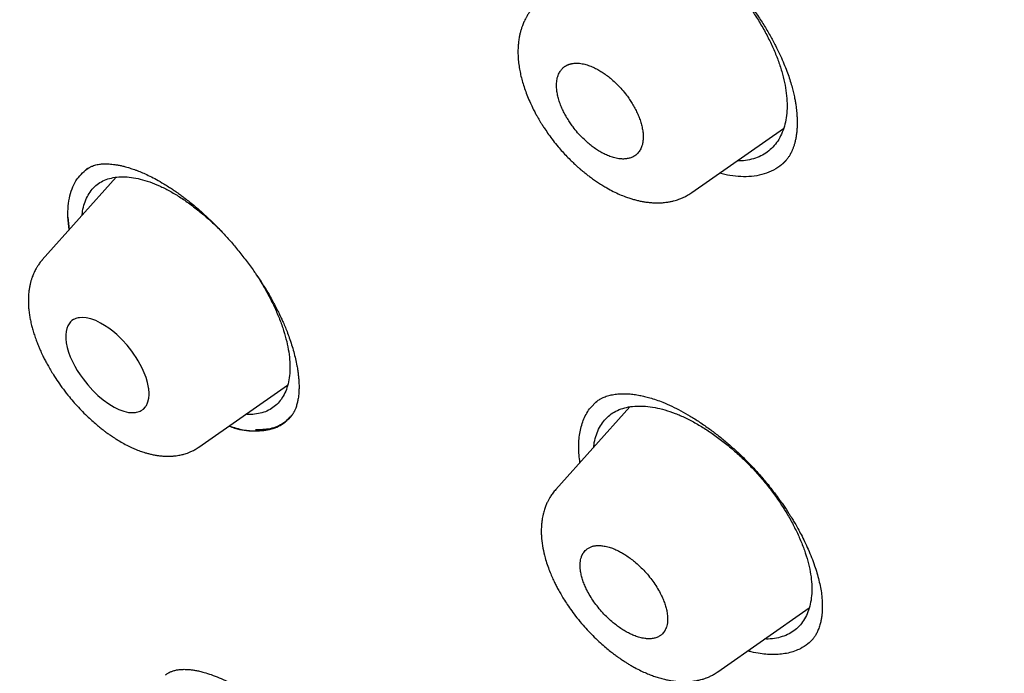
# Model space of a CAD drawing. Header units: millimetres. Extents: x 8 to 601, y 12 to 948.
# Tile 22 of 125: x 496 to 512, y 371 to 382. Entities that reach past the tile are written whole.
import ezdxf

# ---------------------------------------------------------------- set-up
doc = ezdxf.new("R2010")
doc.units = ezdxf.units.MM

msp = doc.modelspace()

# ---------------------------------------------------------------- linework, layer by layer
at = {"color": 7, "linetype": 'Continuous', "lineweight": 30}
for p, q in [((506.769, 378.998), (508.221, 380.014)), ((508.255, 379.5), (508.208, 379.452)), ((497.645, 379.24), (496.472, 377.931)), ((496.901, 378.409), (496.877, 378.607)), ((496.877, 378.607), (496.899, 378.407)), ((498.955, 374.961), (500.36, 375.945)), ((505.162, 375.586), (505.257, 375.682)), ((505.785, 375.599), (504.61, 374.288)), ((504.612, 374.287), (504.613, 374.288)), ((507.182, 371.398), (508.627, 372.41))]:
    msp.add_line(p, q, dxfattribs=at)
at = {"color": 7, "linetype": 'Continuous', "lineweight": 30, "flags": 128}
msp.add_lwpolyline([(497.61, 375.595), (497.687, 375.558), (497.764, 375.53), (497.84, 375.512), (497.895, 375.507), (497.947, 375.51), (497.967, 375.514), (497.987, 375.518), (498.005, 375.524), (498.023, 375.532), (498.041, 375.541), (498.074, 375.565), (498.106, 375.599), (498.114, 375.61), (498.122, 375.622), (498.129, 375.635), (498.135, 375.649), (498.141, 375.664), (498.147, 375.681), (498.16, 375.737), (498.164, 375.79), (498.164, 375.835), (498.162, 375.862), (498.159, 375.884), (498.157, 375.899), (498.156, 375.905), (498.156, 375.907), (498.156, 375.908), (498.156, 375.908), (498.156, 375.908), (498.156, 375.908), (498.156, 375.908), (498.156, 375.908), (498.156, 375.908), (498.156, 375.908), (498.14, 375.985), (498.117, 376.062), (498.087, 376.139), (498.054, 376.214), (498.024, 376.272), (497.992, 376.328), (497.959, 376.382), (497.925, 376.434), (497.89, 376.482), (497.815, 376.576), (497.736, 376.663), (497.652, 376.744), (497.589, 376.798), (497.524, 376.847), (497.46, 376.891), (497.396, 376.928), (497.319, 376.966), (497.242, 376.994), (497.166, 377.011), (497.111, 377.016), (497.059, 377.013), (497.039, 377.01), (497.02, 377.005), (497.002, 376.999), (496.984, 376.991), (496.967, 376.983), (496.942, 376.966), (496.918, 376.945), (496.896, 376.918), (496.876, 376.884), (496.86, 376.843), (496.849, 376.794), (496.843, 376.739), (496.844, 376.679), (496.851, 376.616), (496.866, 376.542), (496.888, 376.467), (496.916, 376.392), (496.949, 376.317), (496.986, 376.244), (497.027, 376.174), (497.071, 376.106), (497.117, 376.041), (497.191, 375.947), (497.271, 375.86), (497.354, 375.78), (497.439, 375.708), (497.525, 375.646), (497.61, 375.595)], dxfattribs=at)
at = {"color": 7, "linetype": 'Continuous', "lineweight": 30}
for points, knots in [([(546.31, 319.917), (546.414, 320.603), (546.621, 321.969), (546.63, 324.249), (546.489, 326.623), (546.21, 329.082), (545.791, 331.861), (545.206, 334.973), (544.448, 338.418), (543.505, 342.325), (542.383, 346.691), (541.162, 351.491), (539.875, 356.343), (538.436, 361.307), (537.042, 365.565), (535.764, 369.067), (534.688, 371.764), (533.463, 374.538), (532.048, 377.395), (530.493, 380.167), (528.807, 382.82), (527.026, 385.31), (525.063, 387.733), (522.988, 390.04), (520.858, 392.223), (518.345, 394.629), (515.447, 397.208), (512.175, 399.906), (508.912, 402.43), (505.667, 404.796), (502.447, 406.995), (499.265, 409.024), (496.13, 410.904), (493.032, 412.693), (489.945, 414.469), (486.867, 416.174), (483.815, 417.75), (480.813, 419.147), (477.885, 420.345), (475.044, 421.346), (472.303, 422.114), (469.989, 422.546), (468.089, 422.689), (466.567, 422.614), (465.194, 422.297), (464.031, 421.679), (463.132, 420.734), (462.45, 419.448), (461.999, 417.891), (461.884, 416.638), (461.829, 416.041)], [0, 0, 0, 0, 0.019898, 0.0396, 0.059164, 0.078622, 0.098012, 0.12334, 0.148581, 0.17373, 0.20787, 0.241963, 0.276211, 0.310624, 0.345209, 0.362608, 0.380134, 0.39781, 0.415671, 0.433755, 0.448995, 0.464411, 0.479836, 0.49507, 0.51012, 0.525029, 0.547188, 0.569187, 0.591087, 0.612948, 0.634795, 0.656565, 0.678193, 0.699626, 0.721058, 0.742686, 0.764457, 0.7863, 0.808166, 0.830063, 0.852062, 0.874222, 0.88913, 0.904182, 0.919413, 0.934843, 0.95025, 0.965501, 0.983579, 1, 1, 1, 1]), ([(544.101, 319.878), (544.186, 320.426), (544.357, 321.522), (544.405, 323.329), (544.343, 325.217), (544.175, 327.181), (543.925, 329.2), (543.545, 331.658), (542.994, 334.581), (542.241, 337.983), (541.364, 341.596), (540.38, 345.404), (539.346, 349.383), (538.284, 353.383), (537.143, 357.436), (535.878, 361.565), (534.681, 365.084), (533.614, 367.955), (532.744, 370.143), (531.787, 372.367), (530.725, 374.631), (529.537, 376.933), (528.317, 379.071), (527.089, 381.024), (525.891, 382.779), (524.595, 384.513), (523.059, 386.396), (521.273, 388.395), (519.254, 390.481), (517.052, 392.606), (514.679, 394.755), (512.145, 396.911), (509.6, 398.956), (507.056, 400.902), (504.307, 402.905), (501.364, 404.924), (498.239, 406.927), (495.143, 408.789), (492.07, 410.567), (489.007, 412.327), (485.964, 414.006), (482.962, 415.547), (480.214, 416.816), (477.723, 417.839), (475.479, 418.657), (473.301, 419.335), (471.201, 419.853), (469.312, 420.167), (467.644, 420.277), (466.197, 420.191), (465.011, 419.908), (464.08, 419.45), (463.376, 418.869), (462.806, 418.135), (462.314, 417.174), (461.937, 415.959), (461.7, 414.479), (461.609, 412.881), (461.637, 411.193), (461.761, 409.436), (462.028, 407.026), (462.513, 403.918), (463.277, 400.079), (464.173, 396.167), (465.154, 392.214), (466.166, 388.247), (467.144, 384.488), (468.132, 380.902), (469.144, 377.483), (470.265, 374.006), (471.363, 370.901), (472.399, 368.189), (473.336, 365.891), (474.36, 363.556), (475.474, 361.184), (476.317, 359.572), (476.739, 358.765)], [0, 0, 0, 0, 0.011709, 0.0234, 0.035079, 0.046745, 0.058401, 0.070053, 0.08835, 0.106637, 0.124908, 0.145647, 0.166375, 0.187119, 0.207887, 0.228673, 0.249479, 0.259892, 0.270315, 0.28075, 0.291198, 0.301658, 0.31213, 0.319994, 0.327864, 0.335737, 0.343609, 0.354092, 0.364563, 0.37502, 0.38755, 0.400066, 0.41258, 0.425091, 0.437599, 0.45323, 0.468841, 0.484431, 0.499999, 0.515569, 0.531166, 0.546782, 0.562408, 0.574915, 0.587424, 0.599934, 0.612454, 0.624987, 0.635443, 0.645912, 0.656393, 0.664263, 0.672136, 0.680006, 0.687871, 0.698343, 0.708803, 0.71925, 0.729685, 0.740108, 0.750521, 0.771326, 0.792113, 0.81288, 0.833624, 0.854353, 0.875091, 0.892532, 0.909986, 0.927451, 0.944927, 0.955919, 0.966921, 0.977933, 0.988958, 1, 1, 1, 1]), ([(492.139, 410.008), (492.234, 409.953), (492.422, 409.845), (492.696, 409.687), (492.957, 409.536), (493.206, 409.392), (493.44, 409.256), (493.66, 409.128), (493.867, 409.008), (494.06, 408.895), (494.243, 408.789), (494.413, 408.689), (494.572, 408.596), (494.718, 408.51), (494.853, 408.431), (494.981, 408.356), (495.107, 408.282), (495.37, 408.127), (495.773, 407.888), (496.32, 407.562), (497.019, 407.141), (497.867, 406.625), (498.864, 406.006), (499.696, 405.478), (500.363, 405.047), (500.865, 404.719), (501.373, 404.384), (501.889, 404.04), (502.417, 403.683), (502.834, 403.399), (503.136, 403.191), (503.319, 403.064), (503.504, 402.936), (503.691, 402.806), (503.88, 402.674), (504.068, 402.543), (504.251, 402.413), (504.429, 402.288), (504.598, 402.168), (504.758, 402.054), (504.907, 401.947), (505.044, 401.849), (505.175, 401.755), (505.313, 401.655), (505.465, 401.545), (505.636, 401.422), (505.817, 401.29), (506.009, 401.149), (506.212, 401), (506.519, 400.775), (506.923, 400.476), (507.399, 400.119), (507.85, 399.778), (508.279, 399.451), (508.706, 399.123), (509.276, 398.682), (509.987, 398.123), (510.668, 397.579), (511.179, 397.167), (511.523, 396.887), (511.876, 396.597), (512.185, 396.342), (512.449, 396.123), (512.663, 395.944), (512.875, 395.766), (513.079, 395.594), (513.268, 395.433), (513.442, 395.285), (513.601, 395.15), (513.745, 395.026), (513.881, 394.91), (514.017, 394.792), (514.163, 394.665), (514.323, 394.526), (514.5, 394.372), (514.695, 394.201), (514.905, 394.016), (515.195, 393.759), (515.556, 393.437), (515.978, 393.055), (516.386, 392.682), (516.784, 392.314), (517.175, 391.949), (517.622, 391.527), (518.125, 391.045), (518.683, 390.501), (519.238, 389.951), (519.789, 389.394), (520.336, 388.83), (520.839, 388.301), (521.299, 387.807), (521.718, 387.349), (522.133, 386.888), (522.543, 386.421), (522.95, 385.951), (523.345, 385.483), (523.729, 385.02), (524.1, 384.561), (524.464, 384.1), (524.823, 383.637), (525.175, 383.171), (525.523, 382.701), (525.869, 382.224), (526.155, 381.819), (526.383, 381.49), (526.555, 381.24), (526.722, 380.994), (526.88, 380.759), (527.026, 380.539), (527.159, 380.336), (527.27, 380.165), (527.36, 380.026), (527.432, 379.914), (527.503, 379.804), (527.576, 379.689), (527.655, 379.564), (527.742, 379.426), (527.835, 379.276), (527.941, 379.105), (528.059, 378.912), (528.188, 378.698), (528.321, 378.477), (528.478, 378.212), (528.654, 377.912), (528.858, 377.558), (529.065, 377.193), (529.275, 376.818), (529.498, 376.411), (529.735, 375.972), (529.984, 375.5), (530.223, 375.036), (530.489, 374.511), (530.779, 373.924), (531.091, 373.274), (531.394, 372.627), (531.688, 371.981), (531.912, 371.476), (532.073, 371.109), (532.172, 370.879), (532.272, 370.647), (532.371, 370.414), (532.47, 370.179), (532.567, 369.947), (532.66, 369.72), (532.746, 369.51), (532.825, 369.317), (532.896, 369.14), (532.964, 368.972), (533.028, 368.812), (533.09, 368.656), (533.153, 368.496), (533.223, 368.317), (533.301, 368.117), (533.387, 367.894), (533.478, 367.658), (533.57, 367.414), (533.663, 367.167), (533.797, 366.81), (533.967, 366.346), (534.167, 365.795), (534.354, 365.267), (534.53, 364.766), (534.7, 364.273), (534.866, 363.786), (535.082, 363.145), (535.344, 362.351), (535.668, 361.347), (536, 360.288), (536.339, 359.176), (536.675, 358.044), (537.008, 356.891), (537.339, 355.718), (537.662, 354.55), (537.977, 353.387), (538.354, 351.97), (538.789, 350.301), (539.283, 348.381), (539.675, 346.852), (539.968, 345.712), (540.161, 344.96), (540.353, 344.21), (540.544, 343.459), (540.734, 342.705), (540.888, 342.093), (541.005, 341.619), (541.088, 341.285), (541.172, 340.943), (541.241, 340.659), (541.295, 340.435), (541.335, 340.273), (541.373, 340.113), (541.41, 339.959), (541.445, 339.815), (541.476, 339.684), (541.504, 339.566), (541.529, 339.46), (541.552, 339.363), (541.574, 339.27), (541.596, 339.175), (541.619, 339.077), (541.644, 338.973), (541.67, 338.863), (541.697, 338.747), (541.725, 338.626), (541.755, 338.496), (541.787, 338.358), (541.82, 338.212), (541.869, 337.998), (541.932, 337.723), (542.006, 337.393), (542.076, 337.075), (542.144, 336.77), (542.208, 336.473), (542.299, 336.051), (542.415, 335.5), (542.57, 334.741), (542.734, 333.907), (542.903, 333), (543.061, 332.101), (543.208, 331.21), (543.341, 330.327), (543.433, 329.654), (543.494, 329.183), (543.527, 328.912), (543.559, 328.642), (543.59, 328.372), (543.619, 328.101), (543.65, 327.794), (543.684, 327.448), (543.71, 327.145), (543.729, 326.915), (543.74, 326.766), (543.75, 326.624), (543.759, 326.498), (543.767, 326.387), (543.773, 326.289), (543.779, 326.197), (543.784, 326.113), (543.788, 326.032), (543.793, 325.945), (543.798, 325.848), (543.803, 325.738), (543.809, 325.618), (543.814, 325.489), (543.819, 325.351), (543.824, 325.205), (543.829, 325.055), (543.832, 324.905), (543.835, 324.757), (543.837, 324.611), (543.839, 324.409), (543.839, 324.153), (543.836, 323.845), (543.829, 323.538), (543.82, 323.288), (543.81, 323.092), (543.802, 322.953), (543.794, 322.813), (543.785, 322.692), (543.778, 322.595), (543.772, 322.523), (543.767, 322.459), (543.762, 322.404), (543.758, 322.358), (543.754, 322.321), (543.751, 322.29), (543.749, 322.259), (543.745, 322.225), (543.741, 322.184), (543.736, 322.139), (543.731, 322.085), (543.724, 322.023), (543.715, 321.95), (543.705, 321.866), (543.693, 321.773), (543.68, 321.669), (543.664, 321.556), (543.645, 321.433), (543.624, 321.3), (543.6, 321.158), (543.572, 321.008), (543.542, 320.851), (543.507, 320.686), (543.468, 320.513), (543.439, 320.396), (543.424, 320.336)], [0, 0, 0, 0, 0.002938, 0.005744, 0.008416, 0.010954, 0.01336, 0.015593, 0.017697, 0.019674, 0.021521, 0.023275, 0.024894, 0.026381, 0.027734, 0.029011, 0.030294, 0.031584, 0.037035, 0.042605, 0.048243, 0.05831, 0.068375, 0.07844, 0.083473, 0.088505, 0.093571, 0.098743, 0.104025, 0.109422, 0.111232, 0.113057, 0.114897, 0.116752, 0.118621, 0.120505, 0.122344, 0.12408, 0.125789, 0.127385, 0.128868, 0.130239, 0.131503, 0.132795, 0.134387, 0.136086, 0.137893, 0.139807, 0.141828, 0.143949, 0.14894, 0.153834, 0.158122, 0.162355, 0.166586, 0.170816, 0.179275, 0.187729, 0.191056, 0.194457, 0.197959, 0.201564, 0.203665, 0.205798, 0.20795, 0.209988, 0.211882, 0.213599, 0.215177, 0.216614, 0.217911, 0.219231, 0.22069, 0.222288, 0.224025, 0.225993, 0.228114, 0.230325, 0.234713, 0.23896, 0.243065, 0.247039, 0.250986, 0.254935, 0.260647, 0.26636, 0.272072, 0.277784, 0.283494, 0.289203, 0.293688, 0.298176, 0.302666, 0.307161, 0.311663, 0.316169, 0.320461, 0.324745, 0.329025, 0.333302, 0.337578, 0.341862, 0.346212, 0.350639, 0.352896, 0.355173, 0.357442, 0.359577, 0.361563, 0.363399, 0.365086, 0.366159, 0.367161, 0.368103, 0.369121, 0.370252, 0.371497, 0.372855, 0.374326, 0.37614, 0.378098, 0.380157, 0.382191, 0.385316, 0.388358, 0.391872, 0.395271, 0.398605, 0.403002, 0.407324, 0.411572, 0.415796, 0.421831, 0.427868, 0.433908, 0.439951, 0.446025, 0.448184, 0.450361, 0.452558, 0.454773, 0.457007, 0.459253, 0.461425, 0.463497, 0.465273, 0.466968, 0.468582, 0.470116, 0.471579, 0.473103, 0.474728, 0.47675, 0.47891, 0.481208, 0.483611, 0.486014, 0.488411, 0.494028, 0.499591, 0.504631, 0.509572, 0.51442, 0.519241, 0.524064, 0.533537, 0.54301, 0.554287, 0.565565, 0.576843, 0.588926, 0.60101, 0.613094, 0.625177, 0.63726, 0.657399, 0.677538, 0.697679, 0.70559, 0.713502, 0.721413, 0.729324, 0.737258, 0.74531, 0.748786, 0.752327, 0.755962, 0.759692, 0.761397, 0.763122, 0.764863, 0.766526, 0.768057, 0.769455, 0.770721, 0.771855, 0.772858, 0.773836, 0.774846, 0.775887, 0.776994, 0.77821, 0.779421, 0.780722, 0.782116, 0.7836, 0.785176, 0.786826, 0.790513, 0.794075, 0.797511, 0.800821, 0.804011, 0.807169, 0.814613, 0.822056, 0.832126, 0.842195, 0.852263, 0.862331, 0.872398, 0.882466, 0.885623, 0.88878, 0.891937, 0.895094, 0.898271, 0.901536, 0.905986, 0.910596, 0.912451, 0.914274, 0.915988, 0.91759, 0.918864, 0.920057, 0.921171, 0.922206, 0.923162, 0.924138, 0.92539, 0.926753, 0.928227, 0.929812, 0.931544, 0.933391, 0.935293, 0.937177, 0.939044, 0.940894, 0.942728, 0.94675, 0.950689, 0.954666, 0.958762, 0.960602, 0.962465, 0.964352, 0.966249, 0.967345, 0.968329, 0.969199, 0.969957, 0.970603, 0.971091, 0.971487, 0.971883, 0.97236, 0.972915, 0.97355, 0.974265, 0.975148, 0.976173, 0.977347, 0.97867, 0.980144, 0.981767, 0.983541, 0.985466, 0.987542, 0.989769, 0.992105, 0.994588, 0.997219, 1, 1, 1, 1]), ([(504.941, 383.365), (504.949, 383.372), (504.967, 383.385), (505.002, 383.408), (505.044, 383.432), (505.088, 383.452), (505.126, 383.466), (505.156, 383.475), (505.186, 383.483), (505.222, 383.491), (505.26, 383.497), (505.297, 383.502), (505.338, 383.505), (505.387, 383.507), (505.448, 383.506), (505.517, 383.501), (505.592, 383.492), (505.658, 383.479), (505.713, 383.467), (505.754, 383.456), (505.788, 383.447), (505.814, 383.439), (505.837, 383.432), (505.869, 383.422), (505.917, 383.405), (505.986, 383.379), (506.069, 383.344), (506.165, 383.3), (506.271, 383.246), (506.382, 383.183), (506.505, 383.108), (506.638, 383.019), (506.782, 382.913), (506.93, 382.794), (507.08, 382.662), (507.231, 382.516), (507.381, 382.358), (507.528, 382.188), (507.667, 382.011), (507.794, 381.833), (507.907, 381.659), (508.007, 381.491), (508.09, 381.337), (508.158, 381.198), (508.214, 381.073), (508.262, 380.954), (508.303, 380.843), (508.336, 380.739), (508.363, 380.645), (508.381, 380.571), (508.393, 380.516), (508.4, 380.478), (508.406, 380.446), (508.412, 380.414), (508.417, 380.379), (508.423, 380.334), (508.429, 380.282), (508.434, 380.223), (508.437, 380.161), (508.438, 380.1), (508.436, 380.037), (508.432, 379.973), (508.424, 379.909), (508.414, 379.85), (508.402, 379.795), (508.39, 379.754), (508.38, 379.723), (508.372, 379.702), (508.364, 379.682), (508.356, 379.662), (508.346, 379.64), (508.332, 379.613), (508.313, 379.579), (508.288, 379.54), (508.267, 379.514), (508.255, 379.5)], [0, 0, 0, 0, 0.012486, 0.025621, 0.039439, 0.052701, 0.064101, 0.073696, 0.082857, 0.093164, 0.103349, 0.112618, 0.121616, 0.13334, 0.146958, 0.162604, 0.178147, 0.192844, 0.201989, 0.209937, 0.216215, 0.220817, 0.224368, 0.228442, 0.238104, 0.250052, 0.264296, 0.280841, 0.298704, 0.317169, 0.336238, 0.359247, 0.38308, 0.407741, 0.433242, 0.459598, 0.486692, 0.514499, 0.542774, 0.570092, 0.596245, 0.621233, 0.645052, 0.66454, 0.683169, 0.700942, 0.717862, 0.733933, 0.749001, 0.761998, 0.769263, 0.77556, 0.780891, 0.785459, 0.791395, 0.799265, 0.808452, 0.819345, 0.831043, 0.842829, 0.854703, 0.868299, 0.881982, 0.895704, 0.909173, 0.921298, 0.927459, 0.933299, 0.93894, 0.944383, 0.950534, 0.959092, 0.970193, 0.98383, 1, 1, 1, 1]), ([(506.516, 383.024), (506.572, 382.99), (506.685, 382.922), (506.852, 382.801), (507.018, 382.668), (507.179, 382.522), (507.334, 382.366), (507.482, 382.2), (507.621, 382.025), (507.75, 381.845), (507.866, 381.66), (507.969, 381.474), (508.059, 381.287), (508.134, 381.102), (508.195, 380.919), (508.24, 380.742), (508.268, 380.571), (508.28, 380.408), (508.274, 380.256), (508.253, 380.113), (508.216, 379.983), (508.163, 379.866), (508.095, 379.763), (508.013, 379.675), (507.916, 379.604), (507.807, 379.551), (507.684, 379.516), (507.578, 379.499), (507.509, 379.5), (507.488, 379.501)], [0, 0, 0, 0, 0.037772, 0.075572, 0.113406, 0.151271, 0.189166, 0.227106, 0.265127, 0.303143, 0.341067, 0.378942, 0.416783, 0.454591, 0.49236, 0.530088, 0.567789, 0.605505, 0.643277, 0.681107, 0.718975, 0.756851, 0.794703, 0.832508, 0.870267, 0.907999, 0.945732, 0.983488, 1, 1, 1, 1]), ([(504.259, 381.942), (504.244, 381.924), (504.215, 381.89), (504.179, 381.838), (504.151, 381.793), (504.13, 381.754), (504.114, 381.721), (504.099, 381.688), (504.085, 381.652), (504.069, 381.607), (504.054, 381.557), (504.04, 381.504), (504.028, 381.443), (504.019, 381.376), (504.013, 381.301), (504.01, 381.219), (504.014, 381.127), (504.023, 381.03), (504.039, 380.934), (504.059, 380.841), (504.084, 380.747), (504.115, 380.648), (504.153, 380.545), (504.195, 380.445), (504.237, 380.354), (504.274, 380.282), (504.301, 380.231), (504.32, 380.198), (504.334, 380.174), (504.35, 380.145), (504.373, 380.107), (504.402, 380.06), (504.444, 379.996), (504.499, 379.916), (504.569, 379.821), (504.642, 379.731), (504.716, 379.646), (504.785, 379.572), (504.851, 379.505), (504.91, 379.449), (504.958, 379.405), (504.996, 379.372), (505.03, 379.344), (505.066, 379.314), (505.11, 379.279), (505.163, 379.238), (505.224, 379.194), (505.289, 379.15), (505.354, 379.109), (505.432, 379.063), (505.521, 379.015), (505.621, 378.968), (505.708, 378.933), (505.782, 378.908), (505.844, 378.889), (505.905, 378.873), (505.964, 378.86), (506.026, 378.849), (506.093, 378.84), (506.165, 378.835), (506.227, 378.834), (506.274, 378.835), (506.305, 378.837), (506.339, 378.84), (506.38, 378.846), (506.428, 378.854), (506.477, 378.865), (506.522, 378.878), (506.56, 378.89), (506.599, 378.905), (506.646, 378.925), (506.705, 378.956), (506.747, 378.983), (506.769, 378.998)], [0, 0, 0, 0, 0.016048, 0.030508, 0.043392, 0.054391, 0.063151, 0.069859, 0.078811, 0.089926, 0.102636, 0.115244, 0.127636, 0.144796, 0.161164, 0.178775, 0.199257, 0.22129, 0.241353, 0.260351, 0.280141, 0.300761, 0.322215, 0.344179, 0.363188, 0.378328, 0.389624, 0.394936, 0.399168, 0.405118, 0.413174, 0.423337, 0.435102, 0.454805, 0.475961, 0.498601, 0.516882, 0.53586, 0.553139, 0.567752, 0.579704, 0.588857, 0.595649, 0.603762, 0.614576, 0.626763, 0.6412, 0.656378, 0.67121, 0.685697, 0.709072, 0.731492, 0.752633, 0.767455, 0.781357, 0.794594, 0.807819, 0.821138, 0.835952, 0.852837, 0.869784, 0.878461, 0.884931, 0.891855, 0.90126, 0.913157, 0.925596, 0.936392, 0.945532, 0.95382, 0.965371, 0.980766, 1, 1, 1, 1]), ([(505.393, 379.603), (505.419, 379.592), (505.471, 379.568), (505.55, 379.545), (505.623, 379.531), (505.688, 379.528), (505.736, 379.533), (505.773, 379.541), (505.8, 379.549), (505.827, 379.56), (505.862, 379.579), (505.903, 379.61), (505.943, 379.661), (505.971, 379.717), (505.987, 379.775), (505.996, 379.832), (505.998, 379.893), (505.993, 379.961), (505.98, 380.034), (505.96, 380.11), (505.934, 380.186), (505.902, 380.261), (505.866, 380.335), (505.825, 380.407), (505.781, 380.475), (505.727, 380.551), (505.661, 380.633), (505.58, 380.718), (505.502, 380.79), (505.429, 380.85), (505.372, 380.89), (505.327, 380.919), (505.293, 380.94), (505.258, 380.959), (505.21, 380.983), (505.146, 381.01), (505.067, 381.035), (504.994, 381.048), (504.929, 381.051), (504.887, 381.047), (504.859, 381.041), (504.845, 381.038), (504.832, 381.034), (504.818, 381.03), (504.805, 381.025), (504.793, 381.019), (504.78, 381.013), (504.77, 381.007), (504.76, 381.001), (504.75, 380.994), (504.738, 380.985), (504.724, 380.974), (504.709, 380.959), (504.693, 380.94), (504.677, 380.917), (504.661, 380.889), (504.647, 380.855), (504.635, 380.817), (504.627, 380.776), (504.623, 380.735), (504.622, 380.695), (504.623, 380.657), (504.628, 380.608), (504.638, 380.545), (504.658, 380.469), (504.684, 380.392), (504.716, 380.317), (504.752, 380.243), (504.793, 380.172), (504.837, 380.103), (504.891, 380.028), (504.957, 379.946), (505.037, 379.861), (505.115, 379.788), (505.188, 379.729), (505.256, 379.681), (505.325, 379.638), (505.371, 379.615), (505.393, 379.603)], [0, 0, 0, 0, 0.017728, 0.036703, 0.056928, 0.072924, 0.089627, 0.098246, 0.107043, 0.116017, 0.125168, 0.145984, 0.166807, 0.187638, 0.203129, 0.218705, 0.234366, 0.250113, 0.267181, 0.283832, 0.300068, 0.315891, 0.331302, 0.346303, 0.360898, 0.375087, 0.395656, 0.416319, 0.437084, 0.452734, 0.468449, 0.476334, 0.484236, 0.492156, 0.500094, 0.518002, 0.53707, 0.5573, 0.573242, 0.589841, 0.594096, 0.598392, 0.602729, 0.607107, 0.611526, 0.615987, 0.620488, 0.625032, 0.62772, 0.631871, 0.636594, 0.642392, 0.649265, 0.657213, 0.666235, 0.676333, 0.687505, 0.699773, 0.7113, 0.722088, 0.732135, 0.741442, 0.750009, 0.767157, 0.783868, 0.800143, 0.815984, 0.831392, 0.846371, 0.860921, 0.875046, 0.895552, 0.916174, 0.93692, 0.952571, 0.968299, 0.984108, 1, 1, 1, 1]), ([(497.16, 379.36), (497.168, 379.366), (497.183, 379.377), (497.206, 379.391), (497.226, 379.402), (497.246, 379.411), (497.271, 379.421), (497.302, 379.432), (497.339, 379.441), (497.375, 379.447), (497.409, 379.451), (497.447, 379.453), (497.487, 379.454), (497.53, 379.452), (497.575, 379.448), (497.624, 379.442), (497.677, 379.433), (497.733, 379.422), (497.787, 379.408), (497.833, 379.395), (497.873, 379.382), (497.912, 379.369), (497.953, 379.354), (498.009, 379.333), (498.083, 379.302), (498.177, 379.258), (498.283, 379.203), (498.383, 379.146), (498.468, 379.093), (498.531, 379.052), (498.584, 379.016), (498.626, 378.986), (498.669, 378.955), (498.722, 378.916), (498.792, 378.861), (498.875, 378.794), (498.967, 378.716), (499.064, 378.628), (499.172, 378.525), (499.292, 378.404), (499.422, 378.264), (499.554, 378.109), (499.686, 377.944), (499.806, 377.782), (499.912, 377.628), (500.003, 377.486), (500.075, 377.363), (500.132, 377.261), (500.176, 377.179), (500.216, 377.1), (500.25, 377.027), (500.283, 376.954), (500.317, 376.877), (500.353, 376.788), (500.389, 376.689), (500.425, 376.582), (500.458, 376.471), (500.486, 376.359), (500.507, 376.261), (500.521, 376.175), (500.53, 376.105), (500.536, 376.043), (500.539, 375.99), (500.541, 375.949), (500.541, 375.917), (500.541, 375.89), (500.54, 375.859), (500.538, 375.822), (500.534, 375.777), (500.527, 375.726), (500.516, 375.669), (500.505, 375.631), (500.499, 375.611)], [0, 0, 0, 0, 0.014022, 0.026034, 0.03603, 0.044105, 0.051775, 0.067181, 0.082167, 0.093672, 0.104623, 0.115967, 0.128109, 0.139103, 0.150722, 0.162946, 0.175777, 0.189212, 0.201723, 0.211638, 0.21972, 0.227395, 0.23587, 0.24515, 0.261532, 0.279832, 0.300059, 0.322232, 0.335935, 0.347665, 0.357409, 0.365158, 0.370902, 0.381131, 0.394085, 0.409699, 0.426791, 0.444872, 0.463945, 0.488144, 0.51378, 0.540852, 0.569325, 0.597889, 0.621263, 0.644239, 0.666817, 0.680177, 0.693398, 0.706478, 0.718651, 0.728985, 0.741885, 0.756437, 0.772925, 0.791342, 0.810957, 0.830867, 0.851062, 0.865365, 0.879579, 0.892241, 0.903097, 0.912665, 0.918677, 0.924747, 0.931377, 0.94029, 0.95162, 0.965356, 0.981484, 1, 1, 1, 1]), ([(508.263, 379.509), (508.231, 379.477), (508.162, 379.407), (508.03, 379.332), (507.88, 379.278), (507.718, 379.25), (507.549, 379.246), (507.379, 379.263), (507.262, 379.29), (507.206, 379.303)], [0, 0, 0, 0, 0.136226, 0.292954, 0.445155, 0.592812, 0.735896, 0.874408, 1, 1, 1, 1]), ([(496.877, 378.607), (496.877, 378.667), (496.878, 378.788), (496.916, 379.001), (497.007, 379.228), (497.142, 379.338), (497.209, 379.392)], [0, 0, 0, 0, 0.169056, 0.337863, 0.6745403, 1, 1, 1, 1]), ([(497.104, 378.636), (497.106, 378.658), (497.112, 378.726), (497.14, 378.826), (497.184, 378.936), (497.245, 379.031), (497.319, 379.11), (497.407, 379.172), (497.509, 379.216), (497.623, 379.242), (497.748, 379.25), (497.882, 379.24), (498.024, 379.213), (498.173, 379.168), (498.328, 379.106), (498.487, 379.028), (498.594, 378.962), (498.648, 378.929)], [0, 0, 0, 0, 0.0330382, 0.1022012, 0.1712811, 0.2402825, 0.3092234, 0.378152, 0.4471302, 0.5161979, 0.5853549, 0.654564, 0.7237711, 0.7929262, 0.8620034, 0.9310216, 1, 1, 1, 1]), ([(498.648, 378.929), (498.702, 378.893), (498.81, 378.821), (498.972, 378.695), (499.131, 378.557), (499.255, 378.441), (499.324, 378.368), (499.342, 378.348)], [0, 0, 0, 0, 0.228829, 0.457826, 0.687058, 0.91655, 1, 1, 1, 1]), ([(496.877, 378.607), (496.878, 378.542), (496.88, 378.476), (496.893, 378.402), (496.893, 378.401)], [0, 0, 0, 0, 0.9753889, 1, 1, 1, 1]), ([(496.474, 377.932), (496.458, 377.914), (496.43, 377.881), (496.398, 377.833), (496.374, 377.794), (496.356, 377.76), (496.34, 377.728), (496.326, 377.695), (496.312, 377.658), (496.298, 377.618), (496.285, 377.572), (496.274, 377.523), (496.264, 377.469), (496.256, 377.407), (496.251, 377.342), (496.25, 377.275), (496.252, 377.204), (496.258, 377.127), (496.269, 377.048), (496.283, 376.97), (496.3, 376.894), (496.321, 376.817), (496.346, 376.738), (496.373, 376.661), (496.398, 376.595), (496.418, 376.547), (496.434, 376.511), (496.448, 376.478), (496.466, 376.439), (496.49, 376.389), (496.521, 376.328), (496.559, 376.259), (496.602, 376.184), (496.655, 376.095), (496.723, 375.992), (496.806, 375.875), (496.893, 375.764), (496.98, 375.662), (497.065, 375.568), (497.152, 375.48), (497.235, 375.401), (497.31, 375.335), (497.376, 375.28), (497.432, 375.236), (497.475, 375.203), (497.507, 375.179), (497.531, 375.163), (497.555, 375.146), (497.586, 375.125), (497.628, 375.097), (497.689, 375.059), (497.765, 375.015), (497.852, 374.97), (497.923, 374.938), (497.98, 374.915), (498.022, 374.899), (498.063, 374.885), (498.108, 374.87), (498.159, 374.856), (498.215, 374.843), (498.272, 374.832), (498.328, 374.824), (498.387, 374.818), (498.452, 374.815), (498.515, 374.816), (498.569, 374.821), (498.615, 374.827), (498.653, 374.834), (498.687, 374.841), (498.72, 374.85), (498.754, 374.861), (498.795, 374.875), (498.842, 374.896), (498.898, 374.924), (498.936, 374.949), (498.956, 374.962)], [0, 0, 0, 0, 0.016469, 0.030005, 0.040593, 0.049399, 0.058075, 0.066632, 0.07496, 0.086005, 0.096575, 0.108412, 0.121849, 0.136127, 0.153179, 0.166784, 0.182699, 0.201259, 0.218799, 0.234937, 0.25247, 0.267991, 0.28505, 0.302757, 0.316903, 0.326973, 0.333141, 0.339616, 0.347877, 0.35792, 0.371485, 0.386522, 0.40252, 0.419484, 0.44362, 0.46952, 0.497237, 0.51921, 0.542116, 0.565423, 0.586557, 0.605193, 0.621336, 0.634986, 0.646142, 0.652845, 0.658154, 0.662914, 0.670086, 0.679941, 0.692416, 0.713051, 0.733409, 0.753196, 0.764246, 0.773819, 0.782317, 0.792361, 0.804452, 0.817934, 0.83218, 0.844292, 0.857008, 0.873436, 0.889056, 0.902077, 0.912495, 0.921659, 0.930299, 0.937179, 0.945604, 0.956327, 0.969199, 0.983765, 1, 1, 1, 1]), ([(499.85, 377.717), (499.888, 377.658), (499.965, 377.538), (500.067, 377.354), (500.158, 377.169), (500.236, 376.987), (500.299, 376.808), (500.348, 376.634), (500.381, 376.468), (500.398, 376.31), (500.398, 376.163), (500.383, 376.027), (500.353, 375.903), (500.307, 375.792), (500.247, 375.697), (500.173, 375.617), (500.084, 375.555), (499.983, 375.51), (499.869, 375.484), (499.773, 375.474), (499.713, 375.479), (499.697, 375.481)], [0, 0, 0, 0, 0.053176, 0.107908, 0.162569, 0.217169, 0.271712, 0.32621, 0.380697, 0.435221, 0.489817, 0.544485, 0.599196, 0.653906, 0.708573, 0.763169, 0.817703, 0.8722, 0.926698, 0.981236, 1, 1, 1, 1]), ([(505.246, 375.673), (505.255, 375.68), (505.271, 375.694), (505.297, 375.712), (505.321, 375.726), (505.342, 375.737), (505.366, 375.748), (505.395, 375.76), (505.43, 375.773), (505.469, 375.784), (505.51, 375.792), (505.551, 375.799), (505.593, 375.804), (505.638, 375.807), (505.695, 375.808), (505.767, 375.806), (505.853, 375.797), (505.937, 375.783), (506.019, 375.765), (506.106, 375.742), (506.202, 375.712), (506.318, 375.668), (506.449, 375.611), (506.594, 375.537), (506.741, 375.454), (506.894, 375.357), (507.045, 375.252), (507.191, 375.141), (507.329, 375.027), (507.466, 374.906), (507.602, 374.778), (507.734, 374.643), (507.864, 374.499), (507.99, 374.35), (508.106, 374.2), (508.191, 374.081), (508.25, 373.994), (508.286, 373.94), (508.315, 373.894), (508.34, 373.854), (508.368, 373.808), (508.405, 373.747), (508.451, 373.665), (508.503, 373.569), (508.558, 373.458), (508.614, 373.337), (508.668, 373.209), (508.714, 373.084), (508.752, 372.964), (508.783, 372.849), (508.808, 372.734), (508.824, 372.63), (508.833, 372.542), (508.836, 372.469), (508.836, 372.407), (508.834, 372.354), (508.83, 372.312), (508.826, 372.277), (508.822, 372.248), (508.817, 372.219), (508.81, 372.189), (508.802, 372.157), (508.792, 372.121), (508.779, 372.085), (508.766, 372.052), (508.753, 372.024), (508.74, 371.998), (508.727, 371.976), (508.714, 371.956), (508.701, 371.937), (508.684, 371.916), (508.664, 371.892), (508.648, 371.877), (508.64, 371.869)], [0, 0, 0, 0, 0.012543, 0.023515, 0.03291, 0.040718, 0.047468, 0.057517, 0.06918, 0.08139, 0.092626, 0.103165, 0.113713, 0.124383, 0.135232, 0.153125, 0.171244, 0.188036, 0.202535, 0.217734, 0.234829, 0.252905, 0.277142, 0.300096, 0.323201, 0.34746, 0.372875, 0.394855, 0.417089, 0.439499, 0.462086, 0.484852, 0.507669, 0.53207, 0.554988, 0.576445, 0.585737, 0.593803, 0.600633, 0.606227, 0.611295, 0.621233, 0.633346, 0.647623, 0.664052, 0.682562, 0.702118, 0.722318, 0.740514, 0.759187, 0.778331, 0.797839, 0.81354, 0.827786, 0.840159, 0.85098, 0.861058, 0.867938, 0.874853, 0.881816, 0.888932, 0.897282, 0.907144, 0.918191, 0.928075, 0.936823, 0.945542, 0.954422, 0.960452, 0.967988, 0.977097, 0.98777, 1, 1, 1, 1]), ([(500.499, 375.611), (500.495, 375.601), (500.489, 375.582), (500.479, 375.557), (500.47, 375.539), (500.464, 375.525), (500.457, 375.512), (500.447, 375.495), (500.439, 375.481), (500.434, 375.474), (500.434, 375.473)], [0, 0, 0, 0, 0.1881281, 0.3467303, 0.4761854, 0.5768219, 0.6762028, 0.813874, 0.9899075, 1, 1, 1, 1]), ([(504.994, 374.717), (504.989, 374.756), (504.977, 374.845), (504.973, 374.97), (504.979, 375.093), (504.995, 375.204), (505.02, 375.311), (505.056, 375.41), (505.102, 375.504), (505.142, 375.559), (505.162, 375.586)], [0, 0, 0, 0, 0.108467, 0.248533, 0.367821, 0.489464, 0.613481, 0.73989, 0.868716, 1, 1, 1, 1]), ([(505.213, 374.961), (505.216, 374.985), (505.223, 375.055), (505.253, 375.159), (505.301, 375.272), (505.365, 375.37), (505.443, 375.453), (505.536, 375.52), (505.643, 375.569), (505.763, 375.6), (505.894, 375.614), (506.034, 375.611), (506.183, 375.591), (506.34, 375.553), (506.502, 375.498), (506.668, 375.428), (506.781, 375.367), (506.837, 375.336)], [0, 0, 0, 0, 0.035396, 0.104387, 0.173311, 0.242162, 0.310943, 0.379687, 0.44847, 0.517353, 0.586331, 0.655366, 0.724404, 0.793393, 0.862309, 0.931168, 1, 1, 1, 1]), ([(499.431, 375.294), (499.461, 375.283), (499.598, 375.232), (499.82, 375.209), (500.08, 375.231), (500.29, 375.316), (500.386, 375.421), (500.431, 375.469)], [0, 0, 0, 0, 0.0676912, 0.3103454, 0.5527387, 0.7938361, 1, 1, 1, 1]), ([(499.433, 375.296), (499.509, 375.272), (499.656, 375.228), (499.857, 375.213), (500.042, 375.229), (500.197, 375.28), (500.321, 375.352), (500.381, 375.413), (500.411, 375.442)], [0, 0, 0, 0, 0.182604, 0.353773, 0.532374, 0.71887, 0.864001, 1, 1, 1, 1]), ([(500.434, 375.473), (500.39, 375.426), (500.295, 375.324), (500.098, 375.241), (499.931, 375.236), (499.853, 375.234)], [0, 0, 0, 0, 0.311082, 0.675446, 1, 1, 1, 1]), ([(506.837, 375.336), (506.894, 375.303), (507.007, 375.236), (507.177, 375.117), (507.344, 374.986), (507.508, 374.844), (507.667, 374.691), (507.819, 374.528), (507.963, 374.358), (508.096, 374.182), (508.217, 374.002), (508.326, 373.821), (508.421, 373.639), (508.503, 373.458), (508.569, 373.281), (508.619, 373.109), (508.654, 372.943), (508.67, 372.785), (508.67, 372.637), (508.654, 372.499), (508.621, 372.374), (508.572, 372.261), (508.509, 372.162), (508.43, 372.078), (508.337, 372.011), (508.23, 371.961), (508.11, 371.93), (508.007, 371.915), (507.942, 371.917), (507.924, 371.918)], [0, 0, 0, 0, 0.0378477, 0.075724, 0.1136342, 0.1515777, 0.1895577, 0.2275913, 0.2657193, 0.3038398, 0.3418633, 0.3798301, 0.4177557, 0.4556416, 0.4934846, 0.5312874, 0.5690683, 0.6068673, 0.6447197, 0.6826294, 0.7205775, 0.7585335, 0.7964659, 0.8343535, 0.872196, 0.9100086, 0.9478188, 0.9856523, 1, 1, 1, 1]), ([(504.611, 374.29), (504.595, 374.27), (504.564, 374.233), (504.527, 374.178), (504.5, 374.132), (504.48, 374.093), (504.465, 374.061), (504.449, 374.021), (504.43, 373.967), (504.409, 373.891), (504.394, 373.814), (504.386, 373.745), (504.382, 373.689), (504.38, 373.635), (504.381, 373.577), (504.387, 373.484), (504.404, 373.36), (504.436, 373.222), (504.473, 373.1), (504.51, 373), (504.547, 372.911), (504.582, 372.835), (504.615, 372.767), (504.65, 372.701), (504.69, 372.629), (504.738, 372.549), (504.795, 372.46), (504.865, 372.36), (504.948, 372.25), (505.037, 372.142), (505.13, 372.04), (505.221, 371.947), (505.313, 371.86), (505.399, 371.785), (505.473, 371.724), (505.535, 371.676), (505.585, 371.64), (505.619, 371.616), (505.641, 371.601), (505.658, 371.589), (505.681, 371.574), (505.713, 371.553), (505.756, 371.526), (505.807, 371.496), (505.876, 371.457), (505.956, 371.415), (506.044, 371.375), (506.123, 371.343), (506.199, 371.316), (506.274, 371.293), (506.348, 371.275), (506.415, 371.261), (506.482, 371.25), (506.557, 371.243), (506.628, 371.24), (506.687, 371.241), (506.733, 371.243), (506.78, 371.248), (506.835, 371.256), (506.886, 371.267), (506.928, 371.278), (506.958, 371.287), (506.982, 371.296), (507.005, 371.304), (507.035, 371.316), (507.075, 371.335), (507.127, 371.362), (507.163, 371.386), (507.183, 371.399)], [0, 0, 0, 0, 0.017283, 0.032487, 0.045588, 0.056294, 0.064511, 0.071211, 0.08667, 0.105141, 0.126776, 0.141162, 0.153523, 0.164672, 0.177909, 0.193544, 0.226698, 0.259691, 0.282883, 0.304505, 0.323562, 0.339608, 0.353051, 0.367064, 0.382354, 0.399313, 0.418864, 0.441059, 0.465924, 0.493505, 0.515987, 0.539917, 0.563749, 0.584544, 0.602243, 0.616851, 0.628371, 0.636802, 0.640577, 0.643624, 0.648612, 0.655914, 0.665538, 0.6775, 0.690368, 0.712179, 0.731673, 0.748886, 0.765391, 0.782604, 0.799892, 0.8147, 0.828249, 0.845638, 0.865433, 0.877153, 0.886867, 0.897274, 0.910105, 0.925186, 0.933861, 0.941155, 0.947061, 0.951766, 0.958658, 0.968991, 0.98277, 1, 1, 1, 1]), ([(505.798, 371.995), (505.821, 371.985), (505.87, 371.963), (505.945, 371.939), (506.016, 371.925), (506.083, 371.919), (506.131, 371.922), (506.17, 371.929), (506.198, 371.937), (506.225, 371.947), (506.256, 371.963), (506.286, 371.984), (506.313, 372.011), (506.33, 372.034), (506.341, 372.052), (506.347, 372.065), (506.353, 372.076), (506.357, 372.087), (506.361, 372.096), (506.368, 372.116), (506.376, 372.148), (506.383, 372.193), (506.384, 372.24), (506.382, 372.287), (506.375, 372.341), (506.362, 372.404), (506.34, 372.476), (506.312, 372.549), (506.275, 372.63), (506.227, 372.718), (506.167, 372.811), (506.099, 372.901), (506.025, 372.988), (505.944, 373.07), (505.865, 373.141), (505.791, 373.199), (505.736, 373.238), (505.694, 373.264), (505.666, 373.281), (505.638, 373.297), (505.609, 373.312), (505.567, 373.333), (505.509, 373.358), (505.433, 373.382), (505.362, 373.396), (505.296, 373.401), (505.25, 373.399), (505.216, 373.393), (505.193, 373.388), (505.171, 373.38), (505.15, 373.371), (505.123, 373.357), (505.093, 373.336), (505.066, 373.307), (505.049, 373.283), (505.039, 373.266), (505.033, 373.256), (505.028, 373.246), (505.025, 373.237), (505.021, 373.229), (505.019, 373.222), (505.013, 373.204), (505.004, 373.173), (504.998, 373.128), (504.996, 373.081), (504.999, 373.034), (505.005, 372.98), (505.019, 372.917), (505.04, 372.844), (505.068, 372.771), (505.105, 372.69), (505.154, 372.602), (505.214, 372.509), (505.281, 372.419), (505.354, 372.333), (505.435, 372.25), (505.514, 372.18), (505.589, 372.121), (505.658, 372.073), (505.728, 372.03), (505.775, 372.007), (505.798, 371.995)], [0, 0, 0, 0, 0.016154, 0.034188, 0.054103, 0.070279, 0.087514, 0.096532, 0.105816, 0.115365, 0.125179, 0.139938, 0.15296, 0.164246, 0.169239, 0.173796, 0.17792, 0.181609, 0.184864, 0.187684, 0.201301, 0.214357, 0.226853, 0.238788, 0.250164, 0.266695, 0.282964, 0.29897, 0.314717, 0.335304, 0.355436, 0.375118, 0.395174, 0.415533, 0.436199, 0.451909, 0.467796, 0.474203, 0.480639, 0.487104, 0.493598, 0.500121, 0.516532, 0.534705, 0.554641, 0.570754, 0.58786, 0.594983, 0.602265, 0.609706, 0.617307, 0.625066, 0.640869, 0.654516, 0.666007, 0.670272, 0.674141, 0.677613, 0.680689, 0.683369, 0.685653, 0.68754, 0.7013, 0.71443, 0.726931, 0.738802, 0.750043, 0.766681, 0.783027, 0.799083, 0.814851, 0.835423, 0.855489, 0.875055, 0.895104, 0.915456, 0.936115, 0.951818, 0.967699, 0.983759, 1, 1, 1, 1]), ([(508.689, 371.922), (508.662, 371.893), (508.604, 371.83), (508.529, 371.787), (508.488, 371.764)], [0, 0, 0, 0, 0.457225, 1, 1, 1, 1]), ([(508.488, 371.764), (508.458, 371.75), (508.397, 371.722), (508.297, 371.694), (508.193, 371.676), (508.083, 371.669), (507.97, 371.672), (507.847, 371.686), (507.741, 371.704), (507.673, 371.723), (507.654, 371.729)], [0, 0, 0, 0, 0.137584, 0.272874, 0.405973, 0.536962, 0.665905, 0.792859, 0.942647, 1, 1, 1, 1]), ([(498.427, 371.348), (498.433, 371.353), (498.445, 371.363), (498.463, 371.375), (498.479, 371.384), (498.493, 371.391), (498.507, 371.398), (498.525, 371.405), (498.547, 371.413), (498.573, 371.42), (498.6, 371.426), (498.628, 371.431), (498.657, 371.434), (498.688, 371.436), (498.719, 371.437), (498.753, 371.436), (498.795, 371.434), (498.843, 371.429), (498.901, 371.42), (498.966, 371.407), (499.048, 371.386), (499.15, 371.353), (499.275, 371.304), (499.409, 371.243), (499.549, 371.17), (499.689, 371.088), (499.825, 371.001), (499.956, 370.909), (500.081, 370.815), (500.208, 370.713), (500.336, 370.603), (500.465, 370.484), (500.591, 370.361), (500.713, 370.233), (500.841, 370.09), (500.973, 369.932), (501.108, 369.759), (501.234, 369.584), (501.339, 369.425), (501.427, 369.282), (501.502, 369.154), (501.573, 369.021), (501.641, 368.883), (501.704, 368.743), (501.76, 368.6), (501.808, 368.459), (501.845, 368.321), (501.873, 368.19), (501.89, 368.069), (501.897, 367.962), (501.896, 367.879), (501.891, 367.817), (501.886, 367.772), (501.879, 367.734), (501.872, 367.704), (501.865, 367.677), (501.856, 367.649), (501.845, 367.62), (501.834, 367.596), (501.824, 367.577), (501.817, 367.565), (501.811, 367.556), (501.804, 367.545), (501.795, 367.532), (501.782, 367.516), (501.772, 367.505), (501.766, 367.499)], [0, 0, 0, 0, 0.011887, 0.022004, 0.030345, 0.036903, 0.042621, 0.049432, 0.058944, 0.069713, 0.079566, 0.088131, 0.098111, 0.106818, 0.115718, 0.124815, 0.133992, 0.147006, 0.159952, 0.173524, 0.188487, 0.210159, 0.233245, 0.257753, 0.282319, 0.305907, 0.328504, 0.350094, 0.370667, 0.390214, 0.412312, 0.433769, 0.455162, 0.476482, 0.497743, 0.524241, 0.550656, 0.576979, 0.603217, 0.621328, 0.640371, 0.660328, 0.681181, 0.702915, 0.725524, 0.748991, 0.772792, 0.796461, 0.819836, 0.842279, 0.863212, 0.875585, 0.887686, 0.899139, 0.907003, 0.914748, 0.924941, 0.934288, 0.943706, 0.951739, 0.958406, 0.962891, 0.96929, 0.977611, 0.987849, 1, 1, 1, 1])]:
    msp.add_open_spline(points, degree=3, knots=knots, dxfattribs=at)

doc.saveas('drawing.dxf')
